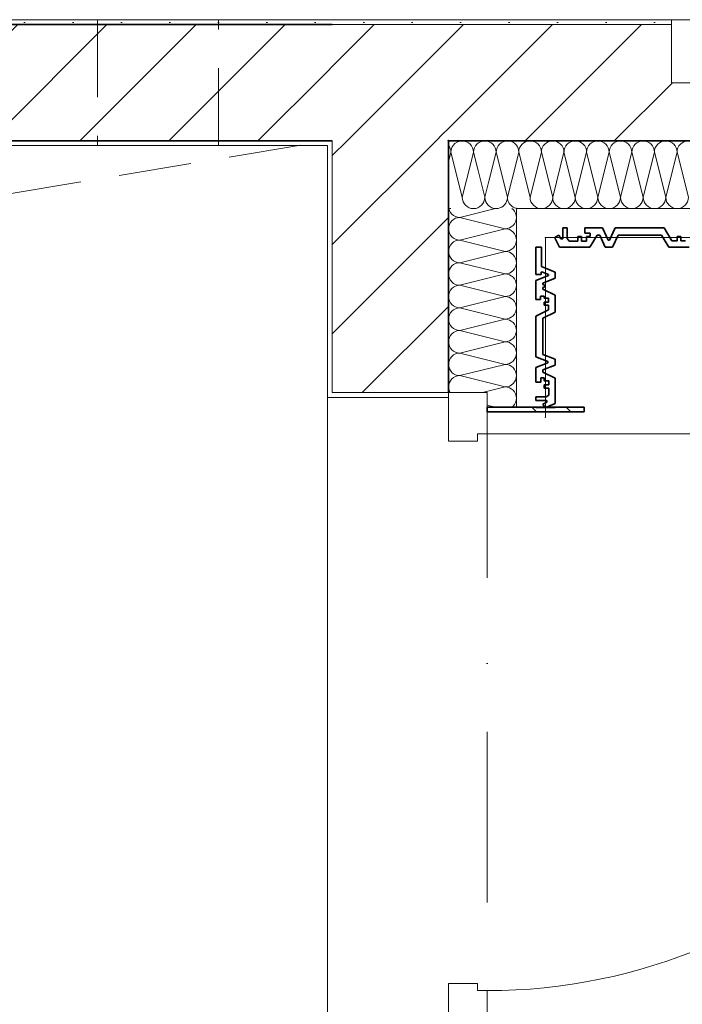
# Model space of a CAD drawing. Header units: metres. Extents: x -177922 to 5550634, y -507967 to 368279.
# Tile 109 of 125: x 3709434 to 3710801, y -48187 to -46154. Entities that reach past the tile are written whole.
import ezdxf

# ---------------------------------------------------------------- set-up
doc = ezdxf.new("R2010")
doc.units = ezdxf.units.M
doc.header["$LTSCALE"] = 0.05
doc.header["$PDSIZE"] = 0.8
doc.linetypes.add('Strichlinie_ eng', pattern=[4600, 3000, -1600])
doc.linetypes.add('Strichpunktlinie', pattern=[13405.555248, 7055.555344, -3527.777672, 0, -2822.222233])
for name, color, linetype in [('A_1_Bauteilschraffuren', 7, 'Continuous'), ('A_1_Fassaden', 7, 'Continuous'), ('A_1_Türen', 7, 'Continuous'), ('A_1_Wände_Außen', 7, 'Continuous'), ('A_1_Wände_Innen_Massiv', 7, 'Continuous'), ('A_2_Fenster_Türen.Ergänzung', 7, 'Continuous'), ('A_4_Etiketten_UHD', 7, 'Continuous'), ('A_4_Umgrenzung_Raumlegende', 7, 'Continuous')]:
    doc.layers.add(name, color=color, linetype=linetype)
pattern_1 = [(45, (3733493.5, -38278.93), (-91.9239, 91.9239), [])]
pattern_2 = [(0, (3733493.5, -38278.93), (0, 173.2051), [0, -100]), (0, (3733543.5, -38192.32), (0, 173.2051), [0, -100])]

# ---------------------------------------------------------------- blocks, each defined once
blk = doc.blocks.new('*X113', base_point=(3733493.5, -38278.9))
at = {"layer": 'A_1_Bauteilschraffuren', "color": 253, "linetype": 'Continuous', "lineweight": 13}
for p, q in [((3710318.5, -46447.3), (3710323.5, -46427.3)), ((3710346.8, -46520.6), (3710323.5, -46427.3)), ((3710346.8, -46520.6), (3710364.5, -46449.9)), ((3710393.5, -46520.6), (3710379.6, -46465)), ((3710393.5, -46520.6), (3710401.8, -46487.3))]:
    blk.add_line(p, q, dxfattribs=at)
for centre, start, end in [((3710300.2, -46427.3), 0, 38.2132), ((3710346.8, -46427.3), 143.7152, 180), ((3710370.2, -46520.6), 180, 270), ((3710370.2, -46520.6), 270, 0), ((3710416.8, -46520.6), 180, 270), ((3710416.8, -46520.6), 270, 348.7509), ((3710463.5, -46520.6), 194.1631, 255.8369), ((3710323.5, -46520.6), 257.6264, 270)]:
    blk.add_arc(centre, 23.3, start, end, dxfattribs=at)
blk = doc.blocks.new('*X115', base_point=(3733493.5, -38278.9))
at = {"layer": 'A_1_Bauteilschraffuren', "color": 253, "linetype": 'Continuous', "lineweight": 13}
for p, q in [((3710364.5, -46449.9), (3710370.2, -46427.3)), ((3710379.6, -46465), (3710370.2, -46427.3)), ((3710401.8, -46487.3), (3710416.8, -46427.3)), ((3710440.2, -46520.6), (3710416.8, -46427.3)), ((3710440.2, -46520.6), (3710458.5, -46447.3))]:
    blk.add_line(p, q, dxfattribs=at)
for centre, start, end in [((3710346.8, -46427.3), 90, 143.7152), ((3710346.8, -46427.3), 0, 90), ((3710393.5, -46427.3), 90, 180), ((3710393.5, -46427.3), 0, 90), ((3710440.2, -46427.3), 90, 180), ((3710440.2, -46427.3), 38.2132, 90), ((3710416.8, -46520.6), 348.7509, 0), ((3710463.5, -46520.6), 180, 194.1631), ((3710463.5, -46520.6), 255.8369, 257.6264)]:
    blk.add_arc(centre, 23.3, start, end, dxfattribs=at)
blk = doc.blocks.new('*X116', base_point=(3733493.5, -38278.9))
at = {"layer": 'A_1_Bauteilschraffuren', "color": 253, "linetype": 'Continuous', "lineweight": 13}
for p, q in [((3710458.5, -46447.3), (3710463.5, -46427.3)), ((3710486.8, -46520.6), (3710463.5, -46427.3)), ((3710486.8, -46520.6), (3710510.2, -46427.3)), ((3710533.5, -46520.6), (3710510.2, -46427.3)), ((3710533.5, -46520.6), (3710556.8, -46427.3)), ((3710580.2, -46520.6), (3710556.8, -46427.3)), ((3710580.2, -46520.6), (3710603.5, -46427.3)), ((3710626.8, -46520.6), (3710603.5, -46427.3)), ((3710626.8, -46520.6), (3710650.2, -46427.3)), ((3710673.5, -46520.6), (3710650.2, -46427.3)), ((3710673.5, -46520.6), (3710696.8, -46427.3)), ((3710720.2, -46520.6), (3710696.8, -46427.3)), ((3710720.2, -46520.6), (3710743.5, -46427.3)), ((3710766.8, -46520.6), (3710743.5, -46427.3)), ((3710766.8, -46520.6), (3710790.2, -46427.3)), ((3710813.5, -46520.6), (3710790.2, -46427.3))]:
    blk.add_line(p, q, dxfattribs=at)
for centre, start, end in [((3710440.2, -46427.3), 0, 38.2132), ((3710486.8, -46427.3), 90, 180), ((3710486.8, -46427.3), 0, 90), ((3710533.5, -46427.3), 90, 180), ((3710533.5, -46427.3), 0, 90), ((3710580.2, -46427.3), 90, 180), ((3710580.2, -46427.3), 0, 90), ((3710626.8, -46427.3), 90, 180), ((3710626.8, -46427.3), 0, 90), ((3710673.5, -46427.3), 90, 180), ((3710673.5, -46427.3), 0, 90), ((3710720.2, -46427.3), 90, 180), ((3710720.2, -46427.3), 0, 90), ((3710766.8, -46427.3), 90, 180), ((3710766.8, -46427.3), 0, 90), ((3710813.5, -46427.3), 90, 180), ((3710510.2, -46520.6), 180, 270), ((3710510.2, -46520.6), 270, 0), ((3710556.8, -46520.6), 180, 270), ((3710556.8, -46520.6), 270, 0), ((3710603.5, -46520.6), 180, 270), ((3710603.5, -46520.6), 270, 0), ((3710650.2, -46520.6), 180, 270), ((3710650.2, -46520.6), 270, 0), ((3710696.8, -46520.6), 180, 270), ((3710696.8, -46520.6), 270, 0), ((3710743.5, -46520.6), 180, 270), ((3710743.5, -46520.6), 270, 0), ((3710790.2, -46520.6), 180, 270), ((3710790.2, -46520.6), 270, 0), ((3710463.5, -46520.6), 257.6264, 270)]:
    blk.add_arc(centre, 23.3, start, end, dxfattribs=at)
blk = doc.blocks.new('*X118', base_point=(3733493.5, -38278.9))
at = {"layer": 'A_1_Bauteilschraffuren', "color": 253, "linetype": 'Continuous', "lineweight": 13}
for p, q in [((3710319.1, -46543.9), (3710320.3, -46547.9)), ((3710320.3, -46547.9), (3710322.4, -46551.9)), ((3710322.4, -46551.9), (3710325.3, -46555.4)), ((3710325.3, -46555.4), (3710328.9, -46558.3)), ((3710328.9, -46558.3), (3710332.9, -46560.5)), ((3710332.9, -46560.5), (3710337.3, -46561.8)), ((3710337.3, -46561.8), (3710341.8, -46562.3)), ((3710415.2, -46543.9), (3710341.8, -46562.3)), ((3710451.7, -46545.8), (3710449.4, -46543.9)), ((3710454.6, -46549.3), (3710451.7, -46545.8)), ((3710456.7, -46553.3), (3710454.6, -46549.3)), ((3710458, -46557.7), (3710456.7, -46553.3)), ((3710458.5, -46562.3), (3710458, -46557.7)), ((3710318.9, -46581), (3710318.5, -46585.6)), ((3710320.3, -46576.7), (3710318.9, -46581)), ((3710322.4, -46572.6), (3710320.3, -46576.7)), ((3710325.3, -46569.1), (3710322.4, -46572.6)), ((3710328.9, -46566.2), (3710325.3, -46569.1)), ((3710332.9, -46564), (3710328.9, -46566.2)), ((3710337.3, -46562.7), (3710332.9, -46564)), ((3710341.8, -46562.3), (3710337.3, -46562.7)), ((3710435.2, -46585.6), (3710341.8, -46562.3)), ((3710444.1, -46583.8), (3710448.1, -46581.7)), ((3710448.1, -46581.7), (3710451.7, -46578.8)), ((3710451.7, -46578.8), (3710454.6, -46575.2)), ((3710454.6, -46575.2), (3710456.7, -46571.2)), ((3710456.7, -46571.2), (3710458, -46566.8)), ((3710458, -46566.8), (3710458.5, -46562.3)), ((3710318.5, -46585.6), (3710318.9, -46590.1)), ((3710318.9, -46590.1), (3710320.3, -46594.5)), ((3710320.3, -46594.5), (3710322.4, -46598.6)), ((3710322.4, -46598.6), (3710325.3, -46602.1)), ((3710325.3, -46602.1), (3710328.9, -46605)), ((3710435.2, -46585.6), (3710341.8, -46608.9)), ((3710435.2, -46585.6), (3710439.7, -46585.1)), ((3710439.7, -46586), (3710435.2, -46585.6)), ((3710439.7, -46585.1), (3710444.1, -46583.8)), ((3710444.1, -46587.4), (3710439.7, -46586)), ((3710448.1, -46589.5), (3710444.1, -46587.4)), ((3710451.7, -46592.4), (3710448.1, -46589.5)), ((3710454.6, -46596), (3710451.7, -46592.4)), ((3710456.7, -46600), (3710454.6, -46596)), ((3710458, -46604.4), (3710456.7, -46600)), ((3710322.4, -46619.3), (3710320.3, -46623.3)), ((3710325.3, -46615.8), (3710322.4, -46619.3)), ((3710328.9, -46612.9), (3710325.3, -46615.8)), ((3710328.9, -46605), (3710332.9, -46607.1)), ((3710332.9, -46610.7), (3710328.9, -46612.9)), ((3710332.9, -46607.1), (3710337.3, -46608.5)), ((3710337.3, -46609.4), (3710332.9, -46610.7)), ((3710337.3, -46608.5), (3710341.8, -46608.9)), ((3710341.8, -46608.9), (3710337.3, -46609.4)), ((3710435.2, -46632.3), (3710341.8, -46608.9)), ((3710451.7, -46625.4), (3710454.6, -46621.9)), ((3710454.6, -46621.9), (3710456.7, -46617.9)), ((3710456.7, -46617.9), (3710458, -46613.5)), ((3710458.5, -46608.9), (3710458, -46604.4)), ((3710458, -46613.5), (3710458.5, -46608.9)), ((3710318.9, -46627.7), (3710318.5, -46632.3)), ((3710318.5, -46632.3), (3710318.9, -46636.8)), ((3710320.3, -46623.3), (3710318.9, -46627.7)), ((3710318.9, -46636.8), (3710320.3, -46641.2)), ((3710320.3, -46641.2), (3710322.4, -46645.2)), ((3710435.2, -46632.3), (3710341.8, -46655.6)), ((3710435.2, -46632.3), (3710439.7, -46631.8)), ((3710439.7, -46632.7), (3710435.2, -46632.3)), ((3710439.7, -46631.8), (3710444.1, -46630.5)), ((3710444.1, -46634), (3710439.7, -46632.7)), ((3710444.1, -46630.5), (3710448.1, -46628.3)), ((3710448.1, -46636.2), (3710444.1, -46634)), ((3710448.1, -46628.3), (3710451.7, -46625.4)), ((3710451.7, -46639.1), (3710448.1, -46636.2)), ((3710454.6, -46642.6), (3710451.7, -46639.1)), ((3710456.7, -46646.7), (3710454.6, -46642.6)), ((3710322.4, -46645.2), (3710325.3, -46648.8)), ((3710325.3, -46662.4), (3710322.4, -46666)), ((3710325.3, -46648.8), (3710328.9, -46651.7)), ((3710328.9, -46659.5), (3710325.3, -46662.4)), ((3710328.9, -46651.7), (3710332.9, -46653.8)), ((3710332.9, -46657.4), (3710328.9, -46659.5)), ((3710332.9, -46653.8), (3710337.3, -46655.1)), ((3710337.3, -46656), (3710332.9, -46657.4)), ((3710337.3, -46655.1), (3710341.8, -46655.6)), ((3710341.8, -46655.6), (3710337.3, -46656)), ((3710435.2, -46678.9), (3710341.8, -46655.6)), ((3710458, -46651), (3710456.7, -46646.7)), ((3710456.7, -46664.5), (3710458, -46660.1)), ((3710458.5, -46655.6), (3710458, -46651)), ((3710458, -46660.1), (3710458.5, -46655.6)), ((3710318.9, -46674.4), (3710318.5, -46678.9)), ((3710318.5, -46678.9), (3710318.9, -46683.5)), ((3710320.3, -46670), (3710318.9, -46674.4)), ((3710318.9, -46683.5), (3710320.3, -46687.9)), ((3710322.4, -46666), (3710320.3, -46670)), ((3710435.2, -46678.9), (3710341.8, -46702.3)), ((3710435.2, -46678.9), (3710439.7, -46678.5)), ((3710439.7, -46679.4), (3710435.2, -46678.9)), ((3710439.7, -46678.5), (3710444.1, -46677.1)), ((3710444.1, -46680.7), (3710439.7, -46679.4)), ((3710444.1, -46677.1), (3710448.1, -46675)), ((3710448.1, -46682.9), (3710444.1, -46680.7)), ((3710448.1, -46675), (3710451.7, -46672.1)), ((3710451.7, -46685.8), (3710448.1, -46682.9)), ((3710451.7, -46672.1), (3710454.6, -46668.6)), ((3710454.6, -46668.6), (3710456.7, -46664.5)), ((3710320.3, -46687.9), (3710322.4, -46691.9)), ((3710322.4, -46691.9), (3710325.3, -46695.4)), ((3710325.3, -46695.4), (3710328.9, -46698.3)), ((3710328.9, -46698.3), (3710332.9, -46700.5)), ((3710332.9, -46704), (3710328.9, -46706.2)), ((3710332.9, -46700.5), (3710337.3, -46701.8)), ((3710337.3, -46702.7), (3710332.9, -46704)), ((3710337.3, -46701.8), (3710341.8, -46702.3)), ((3710341.8, -46702.3), (3710337.3, -46702.7)), ((3710435.2, -46725.6), (3710341.8, -46702.3)), ((3710454.6, -46689.3), (3710451.7, -46685.8)), ((3710456.7, -46693.3), (3710454.6, -46689.3)), ((3710458, -46697.7), (3710456.7, -46693.3)), ((3710458.5, -46702.3), (3710458, -46697.7)), ((3710458, -46706.8), (3710458.5, -46702.3)), ((3710318.9, -46721), (3710318.5, -46725.6)), ((3710320.3, -46716.7), (3710318.9, -46721)), ((3710322.4, -46712.6), (3710320.3, -46716.7)), ((3710325.3, -46709.1), (3710322.4, -46712.6)), ((3710328.9, -46706.2), (3710325.3, -46709.1)), ((3710439.7, -46725.1), (3710444.1, -46723.8)), ((3710444.1, -46723.8), (3710448.1, -46721.7)), ((3710448.1, -46721.7), (3710451.7, -46718.8)), ((3710451.7, -46718.8), (3710454.6, -46715.2)), ((3710454.6, -46715.2), (3710456.7, -46711.2)), ((3710456.7, -46711.2), (3710458, -46706.8)), ((3710318.5, -46725.6), (3710318.9, -46730.1)), ((3710318.9, -46730.1), (3710320.3, -46734.5)), ((3710320.3, -46734.5), (3710322.4, -46738.6)), ((3710322.4, -46738.6), (3710325.3, -46742.1)), ((3710325.3, -46742.1), (3710328.9, -46745)), ((3710435.2, -46725.6), (3710341.8, -46748.9)), ((3710435.2, -46725.6), (3710439.7, -46725.1)), ((3710439.7, -46726), (3710435.2, -46725.6)), ((3710444.1, -46727.4), (3710439.7, -46726)), ((3710448.1, -46729.5), (3710444.1, -46727.4)), ((3710451.7, -46732.4), (3710448.1, -46729.5)), ((3710454.6, -46736), (3710451.7, -46732.4)), ((3710456.7, -46740), (3710454.6, -46736)), ((3710458, -46744.4), (3710456.7, -46740)), ((3710458.5, -46748.9), (3710458, -46744.4)), ((3710320.3, -46763.3), (3710318.9, -46767.7)), ((3710322.4, -46759.3), (3710320.3, -46763.3)), ((3710325.3, -46755.8), (3710322.4, -46759.3)), ((3710328.9, -46752.9), (3710325.3, -46755.8)), ((3710328.9, -46745), (3710332.9, -46747.1)), ((3710332.9, -46750.7), (3710328.9, -46752.9)), ((3710332.9, -46747.1), (3710337.3, -46748.5)), ((3710337.3, -46749.4), (3710332.9, -46750.7)), ((3710337.3, -46748.5), (3710341.8, -46748.9)), ((3710341.8, -46748.9), (3710337.3, -46749.4)), ((3710435.2, -46772.3), (3710341.8, -46748.9)), ((3710451.7, -46765.4), (3710454.6, -46761.9)), ((3710454.6, -46761.9), (3710456.7, -46757.9)), ((3710456.7, -46757.9), (3710458, -46753.5)), ((3710458, -46753.5), (3710458.5, -46748.9)), ((3710318.9, -46767.7), (3710318.5, -46772.3)), ((3710318.5, -46772.3), (3710318.9, -46776.8)), ((3710318.9, -46776.8), (3710320.3, -46781.2)), ((3710320.3, -46781.2), (3710322.4, -46785.2)), ((3710322.4, -46785.2), (3710325.3, -46788.8)), ((3710435.2, -46772.3), (3710341.8, -46795.6)), ((3710435.2, -46772.3), (3710439.7, -46771.8)), ((3710439.7, -46772.7), (3710435.2, -46772.3)), ((3710439.7, -46771.8), (3710444.1, -46770.5)), ((3710444.1, -46774), (3710439.7, -46772.7)), ((3710444.1, -46770.5), (3710448.1, -46768.3)), ((3710448.1, -46776.2), (3710444.1, -46774)), ((3710448.1, -46768.3), (3710451.7, -46765.4)), ((3710451.7, -46779.1), (3710448.1, -46776.2)), ((3710454.6, -46782.6), (3710451.7, -46779.1)), ((3710456.7, -46786.7), (3710454.6, -46782.6)), ((3710325.3, -46802.4), (3710322.4, -46806)), ((3710325.3, -46788.8), (3710328.9, -46791.7)), ((3710328.9, -46799.5), (3710325.3, -46802.4)), ((3710328.9, -46791.7), (3710332.9, -46793.8)), ((3710332.9, -46797.4), (3710328.9, -46799.5)), ((3710332.9, -46793.8), (3710337.3, -46795.1)), ((3710337.3, -46796), (3710332.9, -46797.4)), ((3710337.3, -46795.1), (3710341.8, -46795.6)), ((3710341.8, -46795.6), (3710337.3, -46796)), ((3710435.2, -46818.9), (3710341.8, -46795.6)), ((3710454.6, -46808.6), (3710456.7, -46804.5)), ((3710458, -46791), (3710456.7, -46786.7)), ((3710456.7, -46804.5), (3710458, -46800.1)), ((3710458.5, -46795.6), (3710458, -46791)), ((3710458, -46800.1), (3710458.5, -46795.6)), ((3710318.9, -46814.4), (3710318.5, -46818.9)), ((3710318.5, -46818.9), (3710318.9, -46823.5)), ((3710320.3, -46810), (3710318.9, -46814.4)), ((3710318.9, -46823.5), (3710320.3, -46827.9)), ((3710322.4, -46806), (3710320.3, -46810)), ((3710435.2, -46818.9), (3710341.8, -46842.3)), ((3710435.2, -46818.9), (3710439.7, -46818.5)), ((3710439.7, -46819.4), (3710435.2, -46818.9)), ((3710439.7, -46818.5), (3710444.1, -46817.1)), ((3710444.1, -46820.7), (3710439.7, -46819.4)), ((3710444.1, -46817.1), (3710448.1, -46815)), ((3710448.1, -46822.9), (3710444.1, -46820.7)), ((3710448.1, -46815), (3710451.7, -46812.1)), ((3710451.7, -46825.8), (3710448.1, -46822.9)), ((3710451.7, -46812.1), (3710454.6, -46808.6)), ((3710454.6, -46829.3), (3710451.7, -46825.8)), ((3710320.3, -46827.9), (3710322.4, -46831.9)), ((3710322.4, -46831.9), (3710325.3, -46835.4)), ((3710325.3, -46835.4), (3710328.9, -46838.3)), ((3710328.9, -46846.2), (3710325.3, -46849.1)), ((3710328.9, -46838.3), (3710332.9, -46840.5)), ((3710332.9, -46844), (3710328.9, -46846.2)), ((3710332.9, -46840.5), (3710337.3, -46841.8)), ((3710337.3, -46842.7), (3710332.9, -46844)), ((3710337.3, -46841.8), (3710341.8, -46842.3)), ((3710341.8, -46842.3), (3710337.3, -46842.7)), ((3710435.2, -46865.6), (3710341.8, -46842.3)), ((3710456.7, -46833.3), (3710454.6, -46829.3)), ((3710458, -46837.7), (3710456.7, -46833.3)), ((3710458.5, -46842.3), (3710458, -46837.7)), ((3710458, -46846.8), (3710458.5, -46842.3)), ((3710318.9, -46861), (3710318.5, -46865.6)), ((3710318.5, -46865.6), (3710318.9, -46870.1)), ((3710320.3, -46856.7), (3710318.9, -46861)), ((3710322.4, -46852.6), (3710320.3, -46856.7)), ((3710325.3, -46849.1), (3710322.4, -46852.6)), ((3710435.2, -46865.6), (3710341.8, -46888.9)), ((3710435.2, -46865.6), (3710439.7, -46865.1)), ((3710439.7, -46866), (3710435.2, -46865.6)), ((3710439.7, -46865.1), (3710444.1, -46863.8)), ((3710444.1, -46867.4), (3710439.7, -46866)), ((3710444.1, -46863.8), (3710448.1, -46861.7)), ((3710448.1, -46861.7), (3710451.7, -46858.8)), ((3710451.7, -46858.8), (3710454.6, -46855.2)), ((3710454.6, -46855.2), (3710456.7, -46851.2)), ((3710456.7, -46851.2), (3710458, -46846.8)), ((3710318.9, -46870.1), (3710320.3, -46874.5)), ((3710320.3, -46874.5), (3710322.4, -46878.6)), ((3710322.4, -46878.6), (3710325.3, -46882.1)), ((3710325.3, -46882.1), (3710328.9, -46885)), ((3710328.9, -46885), (3710332.9, -46887.1)), ((3710332.9, -46887.1), (3710337.3, -46888.5)), ((3710448.1, -46869.5), (3710444.1, -46867.4)), ((3710451.7, -46872.4), (3710448.1, -46869.5)), ((3710454.6, -46876), (3710451.7, -46872.4)), ((3710456.7, -46880), (3710454.6, -46876)), ((3710458, -46884.4), (3710456.7, -46880)), ((3710458.5, -46888.9), (3710458, -46884.4)), ((3710320.3, -46903.3), (3710318.9, -46907.7)), ((3710322.4, -46899.3), (3710320.3, -46903.3)), ((3710325.3, -46895.8), (3710322.4, -46899.3)), ((3710328.9, -46892.9), (3710325.3, -46895.8)), ((3710332.9, -46890.7), (3710328.9, -46892.9)), ((3710337.3, -46889.4), (3710332.9, -46890.7)), ((3710337.3, -46888.5), (3710341.8, -46888.9)), ((3710341.8, -46888.9), (3710337.3, -46889.4)), ((3710435.2, -46912.3), (3710341.8, -46888.9)), ((3710448.1, -46908.3), (3710451.7, -46905.4)), ((3710451.7, -46905.4), (3710454.6, -46901.9)), ((3710454.6, -46901.9), (3710456.7, -46897.9)), ((3710456.7, -46897.9), (3710458, -46893.5)), ((3710458, -46893.5), (3710458.5, -46888.9)), ((3710318.9, -46907.7), (3710318.5, -46912.3)), ((3710318.5, -46912.3), (3710318.9, -46916.8)), ((3710318.9, -46916.8), (3710320.3, -46921.2)), ((3710320.3, -46921.2), (3710321.7, -46923.9)), ((3710435.2, -46912.3), (3710388.5, -46923.9)), ((3710435.2, -46912.3), (3710439.7, -46911.8)), ((3710439.7, -46912.7), (3710435.2, -46912.3)), ((3710439.7, -46911.8), (3710444.1, -46910.5)), ((3710444.1, -46914), (3710439.7, -46912.7)), ((3710444.1, -46910.5), (3710448.1, -46908.3)), ((3710448.1, -46916.2), (3710444.1, -46914)), ((3710451.7, -46919.1), (3710448.1, -46916.2)), ((3710454.6, -46922.6), (3710451.7, -46919.1)), ((3710456.7, -46926.7), (3710454.6, -46922.6)), ((3710458, -46931), (3710456.7, -46926.7)), ((3710454.6, -46948.6), (3710456.7, -46944.5)), ((3710456.7, -46944.5), (3710458, -46940.1)), ((3710458.5, -46935.6), (3710458, -46931)), ((3710458, -46940.1), (3710458.5, -46935.6)), ((3710415.2, -46953.9), (3710398.5, -46949.8)), ((3710449.4, -46953.9), (3710451.7, -46952.1)), ((3710451.7, -46952.1), (3710454.6, -46948.6))]:
    blk.add_line(p, q, dxfattribs=at)

msp = doc.modelspace()

# ---------------------------------------------------------------- hatches: boundary and pattern name
at = {"layer": 'A_1_Bauteilschraffuren', "linetype": 'Continuous', "lineweight": 13}
h = msp.add_hatch(dxfattribs=at)
h.set_pattern_fill('Verputz_0006', color=251, style=0, pattern_type=2)
h.set_pattern_definition(pattern_2)
h.paths.add_polyline_path([(3702318.496, -46163.926), (3710068.496, -46163.926), (3710068.496, -46153.926), (3702318.496, -46153.926)])
h = msp.add_hatch(dxfattribs=at)
h.set_pattern_fill('Verputz_0006', color=251, style=0, pattern_type=2)
h.set_pattern_definition(pattern_2)
h.paths.add_polyline_path([(3710068.496, -46153.926), (3710078.496, -46163.926), (3710078.496, -46153.926)])
h = msp.add_hatch(dxfattribs=at)
h.set_pattern_fill('Verputz_0006', color=251, style=0, pattern_type=2)
h.set_pattern_definition(pattern_2)
h.paths.add_polyline_path([(3710078.496, -46163.926), (3710068.496, -46153.926), (3710068.496, -46163.926)])
h = msp.add_hatch(dxfattribs=at)
h.set_pattern_fill('Verputz_0006', color=251, style=0, pattern_type=2)
h.set_pattern_definition(pattern_2)
h.paths.add_polyline_path([(3710078.496, -46153.926), (3710078.496, -46163.926), (3710778.496, -46163.926), (3710778.496, -46153.926)])
h = msp.add_hatch(dxfattribs=at)
h.set_pattern_fill('MW_Kalksandstein_0006', color=253, style=0, pattern_type=2)
h.set_pattern_definition(pattern_1)
h.paths.add_polyline_path([(3702308.496, -46403.926), (3710068.496, -46403.926), (3710068.496, -46163.926), (3702308.496, -46163.926)])
h = msp.add_hatch(dxfattribs=at)
h.set_pattern_fill('MW_Kalksandstein_0006', color=253, style=0, pattern_type=2)
h.set_pattern_definition(pattern_1)
h.paths.add_polyline_path([(3710068.496, -46403.926), (3710078.496, -46403.926), (3710078.496, -46163.926), (3710068.496, -46163.926)])
h = msp.add_hatch(dxfattribs=at)
h.set_pattern_fill('MW_Kalksandstein_0006', color=253, style=0, pattern_type=2)
h.set_pattern_definition(pattern_1)
h.paths.add_polyline_path([(3710078.496, -46163.926), (3710318.496, -46403.926), (3710318.496, -46163.926)])
h = msp.add_hatch(dxfattribs=at)
h.set_pattern_fill('MW_Kalksandstein_0006', color=253, style=0, pattern_type=2)
h.set_pattern_definition(pattern_1)
h.paths.add_polyline_path([(3710318.496, -46403.926), (3710078.496, -46163.926), (3710078.496, -46403.926)])
h = msp.add_hatch(dxfattribs=at)
h.set_pattern_fill('MW_Kalksandstein_0006', color=253, style=0, pattern_type=2)
h.set_pattern_definition(pattern_1)
h.paths.add_polyline_path([(3710318.496, -46163.926), (3710318.496, -46403.926), (3712628.496, -46403.926), (3712628.496, -46163.926), (3712408.496, -46163.926), (3712408.496, -46283.926), (3710778.496, -46283.926), (3710778.496, -46163.926)])
h = msp.add_hatch(dxfattribs=at)
h.set_pattern_fill('Verputz_0006', color=251, style=0, pattern_type=2)
h.set_pattern_definition(pattern_2)
h.paths.add_polyline_path([(3702068.496, -46413.926), (3710068.496, -46413.926), (3710068.496, -46403.926), (3702068.496, -46403.926)])
h = msp.add_hatch(dxfattribs=at)
h.set_pattern_fill('Verputz_0006', color=251, style=0, pattern_type=2)
h.set_pattern_definition(pattern_2)
h.paths.add_polyline_path([(3710068.496, -46403.926), (3710068.496, -46413.926), (3710078.496, -46413.926), (3710078.496, -46403.926)])
h = msp.add_hatch(dxfattribs=at)
h.set_pattern_fill('Verputz_0006', color=251, style=0, pattern_type=2)
h.set_pattern_definition(pattern_2)
h.paths.add_polyline_path([(3710068.496, -46413.926), (3710068.496, -46923.926), (3710078.496, -46923.926), (3710078.496, -46413.926)])
h = msp.add_hatch(dxfattribs=at)
h.set_pattern_fill('MW_Kalksandstein_0006', color=253, style=0, pattern_type=2)
h.set_pattern_definition(pattern_1)
h.paths.add_polyline_path([(3710318.496, -46403.926), (3710078.496, -46403.926), (3710078.496, -46923.926), (3710318.496, -46923.926)])
h = msp.add_hatch(dxfattribs=at)
h.set_pattern_fill('Verputz_0006', color=251, style=0, pattern_type=2)
h.set_pattern_definition(pattern_2)
h.paths.add_polyline_path([(3710068.496, -46923.926), (3710068.496, -46933.926), (3710318.496, -46933.926), (3710318.496, -46923.926), (3710078.496, -46923.926)])
h = msp.add_hatch(dxfattribs=at)
h.set_pattern_fill('Metall__Stahl_0006', color=251, style=0, pattern_type=2)
h.set_pattern_definition([(135, (3733493.5, -38278.93), (106.066, 106.066), []), (135, (3733458.14, -38314.28), (106.066, 106.066), [])])
h.paths.add_polyline_path([(3710598.496, -46953.926), (3710398.496, -46953.926), (3710398.496, -46963.926), (3710598.496, -46963.926)])

# ---------------------------------------------------------------- linework, layer by layer
at = {"layer": 'A_1_Fassaden', "color": 7, "linetype": 'Continuous', "lineweight": 35}
for p, q in [((3710546.085, -46598.946), (3710538.496, -46602.884)), ((3710546.085, -46598.946), (3710550.657, -46606.617)), ((3710554.504, -46583.926), (3710554.504, -46606.617)), ((3710563.676, -46583.926), (3710554.504, -46583.926)), ((3710563.676, -46583.926), (3710563.676, -46605.704)), ((3710585.719, -46601.419), (3710585.719, -46611.061)), ((3710593.258, -46601.419), (3710585.719, -46601.419)), ((3710593.258, -46601.419), (3710593.258, -46611.061)), ((3710599.914, -46583.926), (3710599.914, -46594.551)), ((3710636.521, -46583.926), (3710599.914, -46583.926)), ((3710610.912, -46594.551), (3710599.914, -46594.551)), ((3710603.158, -46601.419), (3710603.158, -46611.061)), ((3710610.912, -46601.419), (3710603.158, -46601.419)), ((3710625.251, -46598.615), (3710610.29, -46623.926)), ((3710610.912, -46594.551), (3710610.912, -46601.419)), ((3710630.48, -46598.615), (3710625.251, -46598.615)), ((3710630.48, -46598.615), (3710642.01, -46623.926)), ((3710636.521, -46583.926), (3710648.052, -46609.236)), ((3710662.425, -46583.926), (3710650.895, -46609.236)), ((3710668.469, -46598.615), (3710656.939, -46623.926)), ((3710763.541, -46583.926), (3710662.425, -46583.926)), ((3710758.032, -46598.615), (3710668.469, -46598.615)), ((3710758.032, -46598.615), (3710773.162, -46623.926)), ((3710763.541, -46583.926), (3710779.273, -46610.243)), ((3710790.105, -46601.47), (3710790.105, -46610.243)), ((3710797.871, -46601.47), (3710790.105, -46601.47)), ((3710797.871, -46601.47), (3710797.871, -46610.243)), ((3710538.496, -46602.884), (3710538.496, -46605.944)), ((3710538.496, -46605.944), (3710547.286, -46623.926)), ((3710554.504, -46606.617), (3710550.657, -46606.617)), ((3710563.676, -46605.704), (3710567.67, -46611.061)), ((3710585.719, -46611.061), (3710567.67, -46611.061)), ((3710603.158, -46611.061), (3710593.258, -46611.061)), ((3710650.895, -46609.236), (3710648.052, -46609.236)), ((3710790.105, -46610.243), (3710779.273, -46610.243)), ((3710807.504, -46610.243), (3710797.871, -46610.243)), ((3710498.496, -46623.926), (3710498.496, -46679.899)), ((3710510.162, -46623.926), (3710498.496, -46623.926)), ((3710510.162, -46623.926), (3710510.162, -46663.819)), ((3710610.29, -46623.926), (3710547.286, -46623.926)), ((3710656.939, -46623.926), (3710642.01, -46623.926)), ((3710814.87, -46623.926), (3710773.162, -46623.926)), ((3710509.402, -46679.899), (3710498.496, -46679.899)), ((3710524.601, -46681.841), (3710498.496, -46692.567)), ((3710511.328, -46674.742), (3710509.402, -46675.404)), ((3710509.402, -46675.404), (3710509.402, -46679.899)), ((3710510.162, -46663.819), (3710538.496, -46675.461)), ((3710511.328, -46674.742), (3710524.601, -46680.196)), ((3710524.601, -46680.196), (3710524.601, -46681.841)), ((3710538.496, -46675.461), (3710538.496, -46687.543)), ((3710498.496, -46692.567), (3710498.496, -46732.017)), ((3710538.496, -46687.543), (3710513.186, -46697.943)), ((3710513.186, -46697.943), (3710513.186, -46700.474)), ((3710513.186, -46700.474), (3710517.327, -46701.934)), ((3710517.327, -46701.934), (3710517.327, -46705.184)), ((3710517.327, -46705.184), (3710513.186, -46706.644)), ((3710513.186, -46706.644), (3710513.186, -46710.39)), ((3710513.186, -46710.39), (3710538.496, -46723.031)), ((3710538.496, -46723.031), (3710538.496, -46757.876)), ((3710508.696, -46732.017), (3710498.496, -46732.017)), ((3710508.696, -46724.758), (3710508.696, -46732.017)), ((3710516.041, -46724.758), (3710508.696, -46724.758)), ((3710516.041, -46724.758), (3710516.041, -46729.185)), ((3710524.814, -46729.185), (3710516.041, -46729.185)), ((3710516.041, -46737.233), (3710516.041, -46743.721)), ((3710524.814, -46737.233), (3710516.041, -46737.233)), ((3710524.814, -46743.721), (3710516.041, -46743.721)), ((3710524.814, -46729.185), (3710524.814, -46737.233)), ((3710524.814, -46743.721), (3710524.814, -46752.77)), ((3710524.814, -46752.77), (3710498.496, -46765.914)), ((3710538.496, -46757.876), (3710513.186, -46770.517)), ((3710498.496, -46765.914), (3710498.496, -46850.39)), ((3710513.186, -46770.517), (3710513.186, -46845.341)), ((3710513.186, -46845.341), (3710538.496, -46854.974)), ((3710498.496, -46850.39), (3710523.807, -46860.024)), ((3710523.807, -46862.399), (3710498.496, -46872.032)), ((3710523.807, -46860.024), (3710523.807, -46862.399)), ((3710538.496, -46854.974), (3710538.496, -46867.446)), ((3710498.496, -46872.032), (3710498.496, -46902.615)), ((3710538.496, -46867.446), (3710513.186, -46877.079)), ((3710513.186, -46877.079), (3710513.186, -46881.448)), ((3710513.186, -46881.448), (3710538.496, -46893.947)), ((3710509.122, -46902.615), (3710498.496, -46902.615)), ((3710509.122, -46893.427), (3710509.122, -46902.615)), ((3710515.989, -46893.427), (3710509.122, -46893.427)), ((3710515.989, -46893.427), (3710515.989, -46899.905)), ((3710525.632, -46899.905), (3710515.989, -46899.905)), ((3710525.632, -46899.905), (3710525.632, -46908.176)), ((3710538.496, -46893.947), (3710538.496, -46946.583)), ((3710515.989, -46908.176), (3710515.989, -46914.474)), ((3710525.632, -46908.176), (3710515.989, -46908.176)), ((3710525.632, -46914.474), (3710515.989, -46914.474)), ((3710525.632, -46914.474), (3710525.632, -46929.553)), ((3710498.496, -46932.89), (3710498.496, -46940.552)), ((3710520.275, -46932.89), (3710498.496, -46932.89)), ((3710521.188, -46940.552), (3710498.496, -46940.552)), ((3710521.188, -46943.767), (3710513.517, -46947.586)), ((3710513.517, -46947.586), (3710517.455, -46953.926)), ((3710525.632, -46929.553), (3710520.275, -46932.89)), ((3710521.188, -46940.552), (3710521.188, -46943.767)), ((3710510.162, -46953.926), (3710498.496, -46953.926)), ((3710524.601, -46954.113), (3710498.496, -46954.147)), ((3710524.814, -46954.342), (3710498.496, -46954.384)), ((3710498.496, -46954.384), (3710498.496, -46954.657)), ((3710498.496, -46954.657), (3710523.807, -46954.688)), ((3710523.807, -46954.696), (3710498.496, -46954.727)), ((3710498.496, -46954.727), (3710498.496, -46954.826)), ((3710498.496, -46954.923), (3710498.496, -46954.948)), ((3710521.188, -46954.948), (3710498.496, -46954.948)), ((3710508.696, -46954.251), (3710508.696, -46954.275)), ((3710509.122, -46954.796), (3710509.122, -46954.826)), ((3710509.402, -46954.092), (3710509.402, -46954.107)), ((3710510.162, -46953.926), (3710510.162, -46954.055)), ((3710510.162, -46954.055), (3710538.496, -46954.092)), ((3710538.496, -46954.131), (3710513.186, -46954.165)), ((3710517.327, -46954.178), (3710513.186, -46954.173)), ((3710517.327, -46954.188), (3710513.186, -46954.193)), ((3710513.186, -46954.193), (3710513.186, -46954.205)), ((3710513.186, -46954.205), (3710538.496, -46954.246)), ((3710538.496, -46954.358), (3710513.186, -46954.399)), ((3710513.186, -46954.399), (3710513.186, -46954.641)), ((3710513.186, -46954.641), (3710538.496, -46954.672)), ((3710538.496, -46954.712), (3710513.186, -46954.743)), ((3710513.186, -46954.743), (3710513.186, -46954.757)), ((3710513.186, -46954.757), (3710538.496, -46954.798)), ((3710521.188, -46954.959), (3710513.517, -46954.971)), ((3710525.632, -46954.817), (3710515.989, -46954.817)), ((3710525.632, -46954.864), (3710515.989, -46954.864)), ((3710524.814, -46954.266), (3710516.041, -46954.266)), ((3710524.814, -46954.313), (3710516.041, -46954.313)), ((3710517.327, -46954.178), (3710517.327, -46954.188)), ((3710521.188, -46954.948), (3710521.188, -46954.959)), ((3710538.496, -46954.092), (3710538.496, -46954.131)), ((3710538.496, -46954.246), (3710538.496, -46954.358)), ((3710538.496, -46954.672), (3710538.496, -46954.712)), ((3710538.496, -46954.798), (3710538.496, -46954.968))]:
    msp.add_line(p, q, dxfattribs=at)
at = {"layer": 'A_1_Fassaden', "color": 7, "linetype": 'Continuous', "lineweight": 18}
for p, q in [((3710518.496, -46953.926), (3710518.496, -46603.926)), ((3710518.496, -46603.926), (3710933.496, -46603.926)), ((3710518.496, -46603.926), (3710933.496, -46603.926)), ((3710518.496, -46603.926), (3710933.496, -46603.926)), ((3710518.496, -46953.926), (3710518.496, -46603.926)), ((3710518.496, -46953.926), (3710518.496, -46603.926)), ((3710518.496, -46974.991), (3710518.496, -46953.926)), ((3710518.496, -46974.991), (3710518.496, -46953.926)), ((3710518.496, -46974.991), (3710518.496, -46953.926)), ((3710518.496, -46974.991), (3710518.496, -46974.991))]:
    msp.add_line(p, q, dxfattribs=at)
at = {"layer": 'A_1_Fassaden', "color": 7, "linetype": 'Continuous', "lineweight": 35, "flags": 128}
for points in [[(3710538.496, -46946.583), (3710520.515, -46953.926), (3710517.455, -46953.926)], [(3710498.496, -46953.926), (3710498.496, -46954.107), (3710498.496, -46954.275)], [(3710524.601, -46954.107), (3710511.328, -46954.09), (3710509.402, -46954.107), (3710498.496, -46954.107)], [(3710524.814, -46954.292), (3710516.041, -46954.251), (3710508.696, -46954.275), (3710498.496, -46954.275)], [(3710525.632, -46954.844), (3710515.989, -46954.796), (3710509.122, -46954.826), (3710498.496, -46954.826)], [(3710525.632, -46954.913), (3710520.275, -46954.923), (3710498.496, -46954.923)], [(3710513.517, -46954.971), (3710517.455, -46954.991), (3710520.515, -46954.991), (3710538.496, -46954.968)], [(3710515.989, -46954.796), (3710515.989, -46954.844), (3710515.989, -46954.864)], [(3710516.041, -46954.251), (3710516.041, -46954.266), (3710516.041, -46954.313)], [(3710524.814, -46954.266), (3710524.814, -46954.292), (3710524.814, -46954.342)], [(3710525.632, -46954.817), (3710525.632, -46954.844), (3710525.632, -46954.913)]]:
    msp.add_lwpolyline(points, dxfattribs=at)
at = {"layer": 'A_1_Fassaden', "color": 7, "linetype": 'Continuous', "lineweight": 18}
for p in [(3710518.496, -46603.926), (3710518.496, -46603.926), (3710518.496, -46603.926), (3710518.496, -46953.926), (3710518.496, -46953.926), (3710518.496, -46953.926), (3710518.496, -46974.991), (3710518.496, -46974.991)]:
    msp.add_point(p, dxfattribs=at)
at = {"layer": 'A_1_Türen', "color": 7, "linetype": 'Continuous', "lineweight": 18}
for p, q in [((3710068.496, -46923.926), (3710068.496, -46933.926)), ((3710318.496, -46923.926), (3710318.496, -47023.926)), ((3710398.496, -46923.926), (3710318.496, -46923.926)), ((3710398.496, -47008.926), (3710398.496, -46923.926)), ((3710318.496, -46933.926), (3710068.496, -46933.926)), ((3710378.496, -47023.926), (3710378.496, -47008.926)), ((3710378.496, -47008.926), (3710398.496, -47008.926)), ((3710398.496, -47008.926), (3711548.496, -47008.926)), ((3710318.496, -47023.926), (3710378.496, -47023.926)), ((3710318.496, -48243.926), (3710318.496, -48143.926)), ((3710318.496, -48143.926), (3710378.496, -48143.926)), ((3710378.496, -48143.926), (3710378.496, -48158.926)), ((3710378.496, -48158.926), (3710398.496, -48158.926)), ((3710398.496, -48158.926), (3710398.496, -48243.926))]:
    msp.add_line(p, q, dxfattribs=at)
at = {"layer": 'A_1_Türen', "color": 7, "linetype": 'Continuous', "lineweight": 13}
for p, q in [((3710398.496, -46923.926), (3710318.496, -46923.926)), ((3710398.496, -46923.926), (3710318.496, -46923.926)), ((3710398.496, -46953.926), (3710398.496, -46923.926)), ((3710398.496, -46953.926), (3710398.496, -46923.926)), ((3710458.496, -46953.926), (3710398.496, -46953.926))]:
    msp.add_line(p, q, dxfattribs=at)
msp.add_arc((3710398.496, -47008.926), 1150, 270, 0, dxfattribs=at)
at = {"layer": 'A_1_Wände_Außen', "color": 7, "linetype": 'Continuous', "lineweight": 35}
for p, q in [((3710078.496, -46163.926), (3710068.496, -46163.926)), ((3710078.496, -46163.926), (3710068.496, -46163.926)), ((3710068.496, -46403.926), (3710078.496, -46403.926)), ((3710068.496, -46403.926), (3710078.496, -46403.926)), ((3710318.496, -46403.926), (3710318.496, -46543.926)), ((3710318.496, -46403.926), (3712628.496, -46403.926)), ((3710318.496, -46403.926), (3710318.496, -46543.926)), ((3710318.496, -46923.926), (3710318.496, -46543.926))]:
    msp.add_line(p, q, dxfattribs=at)
at = {"layer": 'A_1_Wände_Außen', "color": 7, "linetype": 'Continuous', "lineweight": 18}
for p, q in [((3710318.496, -46163.926), (3710078.496, -46163.926)), ((3710778.496, -46163.926), (3710318.496, -46163.926)), ((3710078.496, -46403.926), (3710078.496, -46923.926)), ((3710068.496, -46923.926), (3710068.496, -46933.926)), ((3710078.496, -46923.926), (3710318.496, -46923.926)), ((3710318.496, -46933.926), (3710068.496, -46933.926))]:
    msp.add_line(p, q, dxfattribs=at)
at = {"layer": 'A_1_Wände_Außen', "color": 7, "linetype": 'Continuous', "lineweight": 13}
for p, q in [((3710318.496, -46923.926), (3710318.496, -46933.926)), ((3710398.496, -46923.926), (3710318.496, -46923.926)), ((3710398.496, -46953.926), (3710398.496, -46923.926)), ((3710458.496, -46953.926), (3710398.496, -46953.926))]:
    msp.add_line(p, q, dxfattribs=at)
at = {"layer": 'A_1_Wände_Außen', "color": 7, "linetype": 'Continuous', "lineweight": 18, "flags": 128}
for points in [[(3710778.496, -46153.926), (3710068.496, -46153.926)], [(3712408.496, -46153.926), (3710778.496, -46153.926)], [(3710778.496, -46153.926), (3710778.496, -46163.926)], [(3710778.496, -46163.926), (3710778.496, -46283.926)], [(3710778.496, -46283.926), (3712408.496, -46283.926)], [(3710068.496, -46413.926), (3710068.496, -46923.926)], [(3710458.496, -46543.926), (3713008.496, -46543.926)], [(3710458.496, -46953.926), (3710458.496, -46543.926)]]:
    msp.add_lwpolyline(points, dxfattribs=at)
at = {"layer": 'A_1_Wände_Außen', "color": 7, "linetype": 'Continuous', "lineweight": 35}
msp.add_point((3710318.496, -46403.926), dxfattribs=at)
at = {"layer": 'A_1_Wände_Innen_Massiv', "color": 7, "linetype": 'Continuous', "lineweight": 35}
for p, q in [((3710068.496, -46163.926), (3702308.496, -46163.926)), ((3702308.496, -46403.926), (3710068.496, -46403.926))]:
    msp.add_line(p, q, dxfattribs=at)
at = {"layer": 'A_1_Wände_Innen_Massiv', "color": 7, "linetype": 'Continuous', "lineweight": 18, "flags": 128}
for points in [[(3709594.14, -46153.926), (3702318.496, -46153.926)], [(3709844.14, -46153.926), (3709594.14, -46153.926)], [(3710068.496, -46153.926), (3709844.14, -46153.926)], [(3702058.496, -46413.926), (3709594.14, -46413.926)], [(3709594.14, -46413.926), (3709844.14, -46413.926)], [(3709844.14, -46413.926), (3710068.496, -46413.926)]]:
    msp.add_lwpolyline(points, dxfattribs=at)
at = {"layer": 'A_1_Wände_Innen_Massiv', "color": 7, "linetype": 'Strichlinie_ eng', "lineweight": 18, "flags": 128}
for points in [[(3709594.14, -46153.926), (3709594.14, -46163.926)], [(3709844.14, -46163.926), (3709844.14, -46153.926)], [(3709594.14, -46163.926), (3709594.14, -46403.926)], [(3709844.14, -46403.926), (3709844.14, -46163.926)], [(3709594.14, -46403.926), (3709594.14, -46413.926)], [(3709844.14, -46413.926), (3709844.14, -46403.926)]]:
    msp.add_lwpolyline(points, dxfattribs=at)
at = {"layer": 'A_2_Fenster_Türen.Ergänzung', "color": 251, "linetype": 'Strichpunktlinie', "lineweight": 13}
for q in [(3710398.496, -48203.926), (3710398.496, -46963.926)]:
    msp.add_line((3710398.496, -46953.926), q, dxfattribs=at)
at = {"layer": 'A_2_Fenster_Türen.Ergänzung', "color": 7, "linetype": 'Continuous', "lineweight": 18}
for p, q in [((3710398.496, -46953.926), (3710398.496, -46963.926)), ((3710398.496, -46953.926), (3710598.496, -46953.926)), ((3710598.496, -46953.926), (3710598.496, -46963.926))]:
    msp.add_line(p, q, dxfattribs=at)
at = {"layer": 'A_2_Fenster_Türen.Ergänzung', "color": 7, "linetype": 'Continuous', "lineweight": 35}
for p, q in [((3710598.496, -46953.926), (3710398.496, -46953.926)), ((3710398.496, -46953.926), (3710398.496, -46963.926)), ((3710598.496, -46963.926), (3710398.496, -46963.926)), ((3710598.496, -46953.926), (3710598.496, -46963.926))]:
    msp.add_line(p, q, dxfattribs=at)
at = {"layer": 'A_4_Etiketten_UHD', "color": 251, "linetype": 'Strichlinie_ eng', "lineweight": 18}
msp.add_line((3698068.496, -48403.926), (3710068.496, -46403.926), dxfattribs=at)
at = {"layer": 'A_4_Umgrenzung_Raumlegende', "color": 7, "linetype": 'Continuous', "lineweight": 13, "flags": 128}
for points in [[(3702058.496, -46413.926), (3702058.496, -39153.926), (3702058.496, -38398.926), (3700508.496, -38398.926), (3700508.496, -39158.926), (3698078.496, -39158.926), (3698078.496, -40848.926), (3698078.496, -47778.926), (3698078.496, -48393.926), (3707568.496, -48393.926), (3707568.496, -49747.926), (3710068.496, -49747.926), (3710068.496, -48643.926), (3710068.496, -46413.926)], [(3707678.496, -41253.926), (3707678.496, -43953.926), (3707484.187, -43953.926), (3707484.187, -46153.926), (3710068.496, -46153.926), (3712618.496, -46153.926), (3712618.496, -39158.926), (3702318.496, -39158.926), (3702318.496, -41253.926)]]:
    msp.add_lwpolyline(points, close=True, dxfattribs=at)

# ---------------------------------------------------------------- block references
at = {"layer": 'A_1_Wände_Außen', "color": 7, "lineweight": 25}
for name in ['*X113', '*X115', '*X116', '*X118']:
    msp.add_blockref(name, (3733493.496, -38278.926), dxfattribs=at)

doc.saveas('drawing.dxf')
